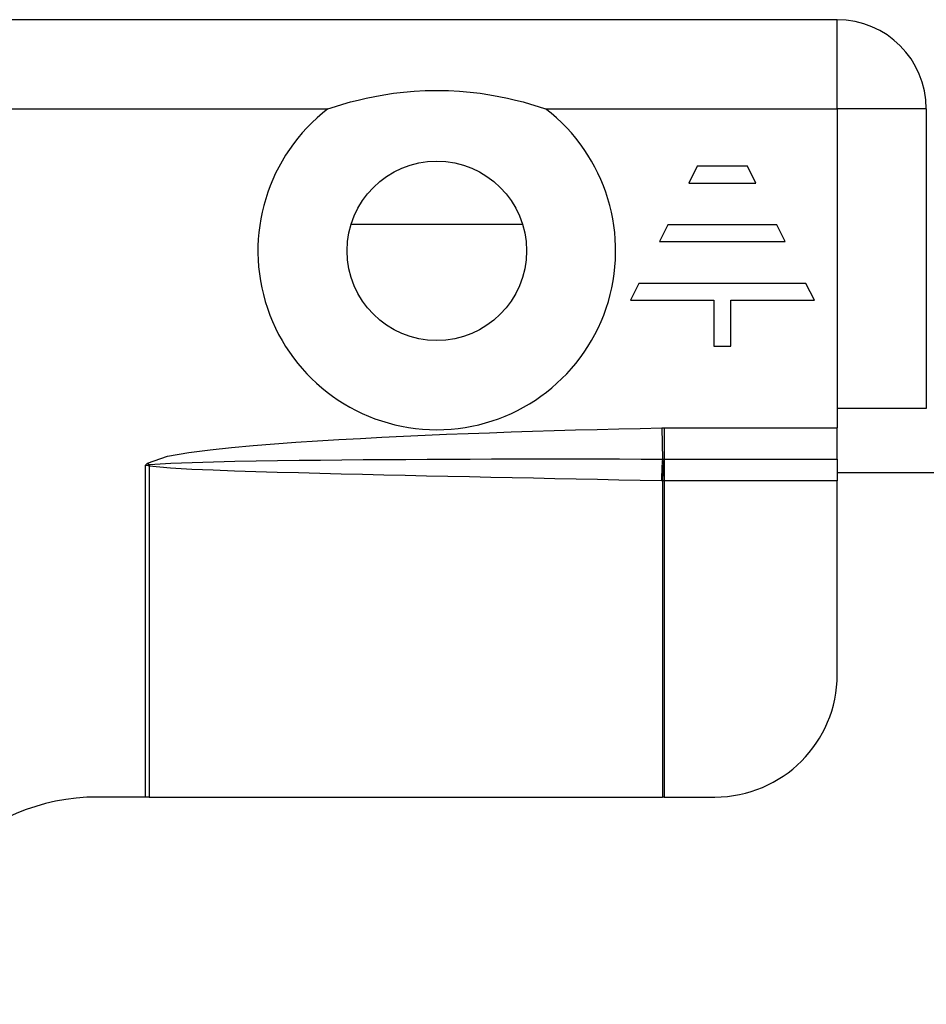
# Model space of a CAD drawing. Header units: inches. Extents: x 3.4 to 82.4, y 3.9 to 45.4.
# Tile 73 of 114: x 5.9 to 6.8, y 29.5 to 30.4. Entities that reach past the tile are written whole.
import ezdxf

# ---------------------------------------------------------------- set-up
doc = ezdxf.new("R2010")
doc.units = ezdxf.units.IN
doc.header["$MEASUREMENT"] = 0
doc.layers.add('Visible Edges(ANSI)', color=7, linetype='Continuous', lineweight=25)
doc.layers.add('Visible Tangent Edges(ANSI)', color=7, linetype='Continuous', lineweight=25)

msp = doc.modelspace()

# ---------------------------------------------------------------- linework, layer by layer
at = {"layer": 'Visible Edges(ANSI)'}
for p, q in [((6.71779, 30.42), (5.13979, 30.42)), ((6.80379, 30.334), (6.80379, 30.045)), ((6.58273, 30.27856), (6.57466, 30.26242)), ((6.63115, 30.27856), (6.58273, 30.27856)), ((6.63922, 30.26242), (6.63115, 30.27856)), ((6.57466, 30.26242), (6.63922, 30.26242)), ((6.24863, 30.2227), (6.41406, 30.2227)), ((6.55448, 30.22207), (6.54641, 30.20593)), ((6.6594, 30.22207), (6.55448, 30.22207)), ((6.66747, 30.20593), (6.6594, 30.22207)), ((6.54641, 30.20593), (6.66747, 30.20593)), ((6.52623, 30.16557), (6.51816, 30.14943)), ((6.68765, 30.16557), (6.52623, 30.16557)), ((6.69572, 30.14943), (6.68765, 30.16557)), ((6.51816, 30.14943), (6.59887, 30.14943)), ((6.59887, 30.14943), (6.59887, 30.10504)), ((6.61501, 30.14943), (6.69572, 30.14943)), ((6.61501, 30.10504), (6.61501, 30.14943)), ((6.59887, 30.10504), (6.61501, 30.10504)), ((6.71779, 30.045), (6.71779, 30.02614)), ((6.80379, 30.045), (6.71779, 30.045)), ((6.71779, 29.99606), (6.71779, 30.02614)), ((6.71779, 29.99606), (6.71779, 29.975)), ((6.71779, 29.983), (8.13929, 29.983)), ((6.71779, 29.78811), (6.71779, 29.975)), ((6.04977, 29.67), (6.00379, 29.67)), ((6.05387, 29.67), (6.04977, 29.67)), ((6.05387, 29.67), (6.54921, 29.67)), ((6.55068, 29.67), (6.54921, 29.67)), ((6.55068, 29.67), (6.59968, 29.67))]:
    msp.add_line(p, q, dxfattribs=at)
at = {"layer": 'Visible Edges(ANSI)', "flags": 128}
msp.add_lwpolyline([(6.22634, 30.334), (6.23354, 30.33636), (6.24078, 30.33856), (6.24807, 30.34061), (6.25542, 30.3425), (6.26314, 30.3443), (6.2714, 30.34601), (6.28017, 30.34759), (6.28945, 30.34898), (6.29922, 30.35015), (6.30947, 30.35104), (6.32018, 30.35161), (6.33135, 30.35181), (6.34252, 30.35161), (6.35323, 30.35104), (6.36348, 30.35015), (6.37325, 30.34898), (6.38253, 30.34759), (6.3913, 30.34601), (6.39956, 30.3443), (6.40728, 30.3425), (6.41462, 30.34061), (6.42192, 30.33856), (6.42916, 30.33636), (6.43636, 30.334)], dxfattribs=at)
at = {"layer": 'Visible Edges(ANSI)'}
msp.add_circle((6.33135, 30.197), 0.08661, dxfattribs=at)
for centre, radius, start, end in [((6.71779, 30.334), 0.086, 0, 90), ((6.59968, 29.78811), 0.11811, 270, 0), ((6.00379, 29.47), 0.2, 90, 180)]:
    msp.add_arc(centre, radius, start, end, dxfattribs=at)
at = {"layer": 'Visible Tangent Edges(ANSI)'}
for p, q in [((6.71779, 30.334), (6.71779, 30.42)), ((5.43414, 30.334), (6.22634, 30.334)), ((6.43636, 30.334), (6.71779, 30.334)), ((6.71779, 30.334), (6.71779, 30.045)), ((6.80379, 30.334), (6.71779, 30.334)), ((6.54846, 30.02612), (6.54908, 29.99607)), ((6.55068, 30.02614), (6.71779, 30.02614)), ((6.55068, 30.02614), (6.55068, 29.99606)), ((6.04977, 29.99), (6.052, 29.99204)), ((6.052, 29.99204), (6.05341, 29.99051)), ((6.55068, 29.99606), (6.55068, 29.975)), ((6.55068, 29.99606), (6.71779, 29.99606)), ((6.04977, 29.99), (6.05341, 29.99051)), ((6.04977, 29.99), (6.04977, 29.67)), ((6.05327, 29.98943), (6.04977, 29.99)), ((6.05387, 29.98928), (6.05387, 29.67)), ((6.54921, 29.975), (6.54921, 29.67)), ((6.71779, 29.975), (6.55068, 29.975)), ((6.55068, 29.975), (6.55068, 29.67))]:
    msp.add_line(p, q, dxfattribs=at)
at = {"layer": 'Visible Tangent Edges(ANSI)', "flags": 128}
for points in [[(6.052, 29.99204), (6.07153, 29.99875), (6.09202, 30.00229), (6.11261, 30.00496), (6.13327, 30.00714), (6.15398, 30.00905), (6.17471, 30.01075), (6.19546, 30.01226), (6.21622, 30.01363), (6.23696, 30.01489), (6.25771, 30.01606), (6.27846, 30.01714), (6.29922, 30.01815), (6.31998, 30.01908), (6.34074, 30.01995), (6.3615, 30.02076), (6.38227, 30.02152), (6.40304, 30.02224), (6.42381, 30.02291), (6.44459, 30.02354), (6.46536, 30.02413), (6.48613, 30.02468), (6.50691, 30.02519), (6.52769, 30.02567), (6.54846, 30.02612)], [(6.54846, 30.02612), (6.54855, 30.02612), (6.54865, 30.02612), (6.54874, 30.02612), (6.54883, 30.02613), (6.54892, 30.02613), (6.54902, 30.02613), (6.54911, 30.02613), (6.5492, 30.02613), (6.54929, 30.02613), (6.54939, 30.02613), (6.54948, 30.02613), (6.54957, 30.02614), (6.54967, 30.02614), (6.54976, 30.02614), (6.54985, 30.02614), (6.54994, 30.02614), (6.55004, 30.02614), (6.55013, 30.02614), (6.55022, 30.02614), (6.55031, 30.02614), (6.55041, 30.02614), (6.5505, 30.02614), (6.55059, 30.02614), (6.55068, 30.02614)], [(6.0542, 29.99068), (6.07469, 29.99212), (6.09529, 29.99289), (6.11591, 29.99345), (6.13652, 29.9939), (6.15715, 29.99428), (6.17777, 29.9946), (6.1984, 29.99488), (6.21902, 29.99512), (6.23965, 29.99533), (6.26028, 29.99551), (6.2809, 29.99567), (6.30153, 29.9958), (6.32216, 29.99591), (6.34279, 29.996), (6.36342, 29.99608), (6.38404, 29.99614), (6.40467, 29.99618), (6.4253, 29.99621), (6.44593, 29.99622), (6.46656, 29.99621), (6.48719, 29.9962), (6.50782, 29.99617), (6.52845, 29.99612), (6.54908, 29.99607)], [(6.54908, 29.99607), (6.54914, 29.99607), (6.5492, 29.99607), (6.54925, 29.99607), (6.54931, 29.99607), (6.54937, 29.99607), (6.54943, 29.99607), (6.54948, 29.99607), (6.54954, 29.99607), (6.5496, 29.99607), (6.54966, 29.99607), (6.54971, 29.99607), (6.54977, 29.99607), (6.54983, 29.99607), (6.54989, 29.99607), (6.54994, 29.99607), (6.55, 29.99607), (6.55006, 29.99607), (6.55012, 29.99606), (6.55017, 29.99606), (6.55023, 29.99606), (6.55029, 29.99606), (6.55034, 29.99606), (6.5504, 29.99606), (6.55046, 29.99606)], [(6.55046, 29.99606), (6.55047, 29.99606), (6.55048, 29.99606), (6.55049, 29.99606), (6.5505, 29.99606), (6.55051, 29.99606), (6.55052, 29.99606), (6.55052, 29.99606), (6.55053, 29.99606), (6.55054, 29.99606), (6.55055, 29.99606), (6.55056, 29.99606), (6.55057, 29.99606), (6.55058, 29.99606), (6.55059, 29.99606), (6.5506, 29.99606), (6.55061, 29.99606), (6.55062, 29.99606), (6.55063, 29.99606), (6.55064, 29.99606), (6.55065, 29.99606), (6.55066, 29.99606), (6.55067, 29.99606), (6.55067, 29.99606), (6.55068, 29.99606)], [(6.05387, 29.98928), (6.05384, 29.98929), (6.05382, 29.9893), (6.05379, 29.9893), (6.05377, 29.98931), (6.05375, 29.98932), (6.05372, 29.98932), (6.0537, 29.98933), (6.05367, 29.98934), (6.05365, 29.98935), (6.05362, 29.98935), (6.0536, 29.98936), (6.05357, 29.98936), (6.05355, 29.98937), (6.05352, 29.98938), (6.0535, 29.98938), (6.05347, 29.98939), (6.05345, 29.98939), (6.05342, 29.9894), (6.0534, 29.98941), (6.05337, 29.98941), (6.05335, 29.98942), (6.05332, 29.98942), (6.0533, 29.98942), (6.05327, 29.98943)], [(6.05341, 29.99051), (6.05344, 29.99052), (6.05348, 29.99053), (6.05351, 29.99054), (6.05355, 29.99055), (6.05358, 29.99056), (6.05361, 29.99057), (6.05365, 29.99058), (6.05368, 29.99059), (6.05371, 29.99059), (6.05375, 29.9906), (6.05378, 29.99061), (6.05381, 29.99062), (6.05385, 29.99062), (6.05388, 29.99063), (6.05391, 29.99064), (6.05395, 29.99064), (6.05398, 29.99065), (6.05401, 29.99065), (6.05404, 29.99066), (6.05408, 29.99066), (6.05411, 29.99067), (6.05414, 29.99067), (6.05417, 29.99068), (6.0542, 29.99068)], [(6.5482, 29.97503), (6.5276, 29.97544), (6.50699, 29.97585), (6.48639, 29.97625), (6.46578, 29.97667), (6.44518, 29.97708), (6.42457, 29.9775), (6.40397, 29.97792), (6.38336, 29.97834), (6.36276, 29.97878), (6.34216, 29.97922), (6.32155, 29.97966), (6.30095, 29.98012), (6.28034, 29.98059), (6.25974, 29.98107), (6.23914, 29.98157), (6.21853, 29.98209), (6.19793, 29.98264), (6.17733, 29.98322), (6.15672, 29.98383), (6.13612, 29.9845), (6.11553, 29.98525), (6.09494, 29.98611), (6.07436, 29.98722), (6.05387, 29.98928)], [(6.54921, 29.975), (6.54917, 29.97501), (6.54912, 29.97501), (6.54908, 29.97501), (6.54904, 29.97501), (6.549, 29.97501), (6.54896, 29.97501), (6.54891, 29.97501), (6.54887, 29.97502), (6.54883, 29.97502), (6.54879, 29.97502), (6.54875, 29.97502), (6.54871, 29.97502), (6.54866, 29.97502), (6.54862, 29.97502), (6.54858, 29.97502), (6.54854, 29.97503), (6.5485, 29.97503), (6.54845, 29.97503), (6.54841, 29.97503), (6.54837, 29.97503), (6.54833, 29.97503), (6.54829, 29.97503), (6.54825, 29.97503), (6.5482, 29.97503)], [(6.55068, 29.975), (6.55062, 29.975), (6.55056, 29.975), (6.5505, 29.975), (6.55044, 29.975), (6.55038, 29.975), (6.55031, 29.975), (6.55025, 29.975), (6.55019, 29.975), (6.55013, 29.975), (6.55007, 29.975), (6.55001, 29.975), (6.54995, 29.975), (6.54988, 29.975), (6.54982, 29.975), (6.54976, 29.975), (6.5497, 29.975), (6.54964, 29.975), (6.54958, 29.975), (6.54951, 29.975), (6.54945, 29.975), (6.54939, 29.975), (6.54933, 29.975), (6.54927, 29.975), (6.54921, 29.975)]]:
    msp.add_lwpolyline(points, dxfattribs=at)
at = {"layer": 'Visible Tangent Edges(ANSI)'}
msp.add_arc((6.33135, 30.197), 0.17261, 127.46944, 52.53056, dxfattribs=at)
for centre, major_axis, ratio, start_param, end_param in [((6.54952, 29.97503), (-0.00054, -0.02755), 0.04762, 3.844737, 4.713326), ((6.55052, 29.975), (0.00103, 0.02754), 0.047596, 0.702205, 1.572575), ((6.05439, 29.98943), (-0.00339, -0.02735), 0.040384, 4.678033, 4.7174), ((6.05518, 29.98928), (0.00639, 0.02681), 0.046335, 1.529501, 1.581839)]:
    msp.add_ellipse(centre, major_axis=major_axis, ratio=ratio, start_param=start_param, end_param=end_param, dxfattribs=at)

doc.saveas('drawing.dxf')
